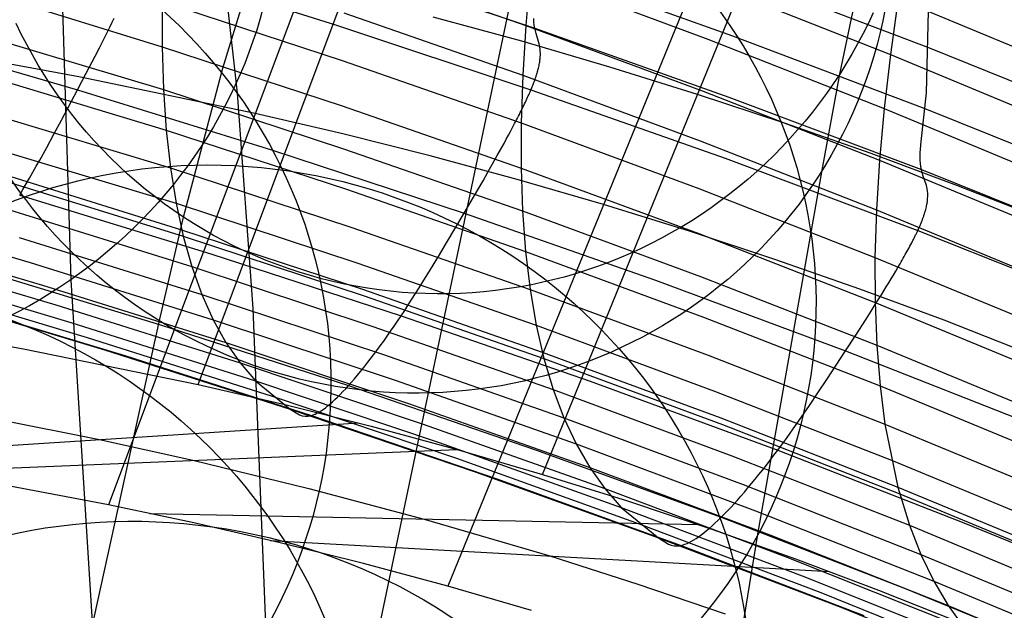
# Model space of a CAD drawing. Extents: x -3677 to -3089, y -67 to 482.
# Tile 97 of 110: x -3267 to -3241, y 407 to 422. Entities that reach past the tile are written whole.
import ezdxf

# ---------------------------------------------------------------- set-up
doc = ezdxf.new("R2010")
doc.units = 0
doc.layers.add('CURVA_ORIGIN', color=125, linetype='CONTINUOUS')
doc.layers.add('LIVELLO_02', color=3, linetype='CONTINUOUS')

msp = doc.modelspace()

# ---------------------------------------------------------------- linework, layer by layer
at = {"layer": 'CURVA_ORIGIN'}
for p, q in [((-3266.559, 458.354, 398.79), (-3265.213, 415.619, 266.034)), ((-3242.767, 420.521, 324.854), (-3242.104, 447.697, 406.852)), ((-3262.273, 433.227, 260.813), (-3260.856, 420.508, 214.494)), ((-3261.877, 412.872, 166.408), (-3254.913, 431.439, 163.396)), ((-3257.226, 428.387, 142.059), (-3264.23, 409.713, 145.112)), ((-3252.841, 410.513, 167.137), (-3245.465, 428.585, 164.315)), ((-3257.771, 403.423, -87.528), (-3252.883, 426.69, -191.474)), ((-3247.892, 425.779, 142.918), (-3255.325, 407.58, 145.781)), ((-3263.425, 423.918, 311.954), (-3258.269, 422.305, 312.478)), ((-3258.171, 423.926, 317.208), (-3253.045, 422.215, 317.764)), ((-3257.975, 423.928, 388.47), (-3253.281, 422.288, 389.003)), ((-3252.947, 423.83, 322.497), (-3247.857, 422.017, 323.086)), ((-3272.316, 423.464, 372.22), (-3262.786, 420.603, 373.149)), ((-3253.162, 423.658, 392.656), (-3253.281, 422.288, 389.003)), ((-3253.162, 423.658, 392.656), (-3248.5, 421.927, 393.218)), ((-3247.761, 423.624, 327.822), (-3242.711, 421.705, 328.445)), ((-3267.571, 423.197, 376.404), (-3262.82, 421.727, 376.881)), ((-3248.339, 423.349, 396.848), (-3243.71, 421.524, 397.441)), ((-3243.505, 422.994, 401.047), (-3243.71, 421.524, 397.441)), ((-3243.505, 422.994, 401.047), (-3238.912, 421.073, 401.671)), ((-3262.817, 422.915, 380.593), (-3262.82, 421.727, 376.881)), ((-3262.817, 422.915, 380.593), (-3258.094, 421.364, 381.097)), ((-3264.13, 422.371, 312.194), (-3264.076, 422.48, 312.145)), ((-3258.054, 422.615, 384.794), (-3253.361, 420.979, 385.326)), ((-3253.383, 421.87, 165.145), (-3255.708, 422.502, 164.943)), ((-3253.065, 422.377, 318.447), (-3253.07, 422.465, 318.773)), ((-3244.161, 422.62, -259.077), (-3244.291, 422.343, -259.077)), ((-3272.251, 422.407, 368.469), (-3262.714, 419.543, 369.4)), ((-3266.517, 422.056, -259.077), (-3266.651, 422.334, -259.077)), ((-3264.24, 422.15, 312.303), (-3264.185, 422.261, 312.247)), ((-3264.185, 422.261, 312.247), (-3264.13, 422.371, 312.194)), ((-3258.269, 422.305, 312.478), (-3253.144, 420.6, 313.032)), ((-3253.281, 422.288, 389.003), (-3253.361, 420.979, 385.326)), ((-3253.281, 422.288, 389.003), (-3248.621, 420.563, 389.563)), ((-3253.057, 422.293, 318.112), (-3253.065, 422.377, 318.447)), ((-3253.045, 422.215, 317.764), (-3253.057, 422.293, 318.112)), ((-3253.009, 422.072, 317.038), (-3253.045, 422.215, 317.764)), ((-3253.045, 422.215, 317.764), (-3247.954, 420.409, 318.351)), ((-3244.291, 422.343, -259.077), (-3244.428, 422.07, -259.077)), ((-3270.153, 422.087, 312.778), (-3265.04, 420.601, 313.261)), ((-3266.375, 421.782, -259.077), (-3266.517, 422.056, -259.077)), ((-3264.468, 421.702, 312.551), (-3264.353, 421.926, 312.422)), ((-3264.353, 421.926, 312.422), (-3264.24, 422.15, 312.303)), ((-3252.927, 421.8, 315.554), (-3253.009, 422.072, 317.038)), ((-3248.5, 421.927, 393.218), (-3243.874, 420.108, 393.809)), ((-3247.857, 422.017, 323.086), (-3242.805, 420.106, 323.708)), ((-3244.428, 422.07, -259.077), (-3244.572, 421.8, -259.077)), ((-3265.011, 420.942, 143.104), (-3269.668, 421.789, 142.805)), ((-3266.227, 421.511, -259.077), (-3266.375, 421.782, -259.077)), ((-3264.583, 421.477, 312.686), (-3264.468, 421.702, 312.551)), ((-3262.82, 421.727, 376.881), (-3262.786, 420.603, 373.149)), ((-3262.82, 421.727, 376.881), (-3258.096, 420.177, 377.385)), ((-3251.072, 421.195, 165.358), (-3253.383, 421.87, 165.145)), ((-3252.912, 421.726, 315.198), (-3252.927, 421.8, 315.554)), ((-3252.901, 421.645, 314.855), (-3252.912, 421.726, 315.198)), ((-3252.898, 421.603, 314.69), (-3252.901, 421.645, 314.855)), ((-3244.572, 421.8, -259.077), (-3244.722, 421.534, -259.077)), ((-3242.711, 421.705, 328.445), (-3237.703, 419.686, 329.102)), ((-3272.15, 421.418, 364.703), (-3262.603, 418.549, 365.635)), ((-3266.071, 421.244, -259.077), (-3266.227, 421.511, -259.077)), ((-3264.814, 421.032, 312.971), (-3264.583, 421.477, 312.686)), ((-3252.911, 421.353, 313.943), (-3252.907, 421.381, 314.011)), ((-3252.907, 421.381, 314.011), (-3252.904, 421.409, 314.08)), ((-3252.904, 421.409, 314.08), (-3252.899, 421.461, 314.224)), ((-3252.899, 421.461, 314.224), (-3252.897, 421.51, 314.374)), ((-3252.896, 421.558, 314.529), (-3252.898, 421.603, 314.69)), ((-3252.897, 421.51, 314.374), (-3252.896, 421.558, 314.529)), ((-3244.722, 421.534, -259.077), (-3244.879, 421.271, -259.077)), ((-3243.71, 421.524, 397.441), (-3243.874, 420.108, 393.809)), ((-3243.71, 421.524, 397.441), (-3239.12, 419.61, 398.063)), ((-3265.91, 420.98, -259.077), (-3266.071, 421.244, -259.077)), ((-3258.094, 421.364, 381.097), (-3253.402, 419.73, 381.628)), ((-3252.96, 421.118, 313.495), (-3252.956, 421.135, 313.521)), ((-3252.956, 421.135, 313.521), (-3252.947, 421.169, 313.575)), ((-3252.947, 421.169, 313.575), (-3252.939, 421.202, 313.632)), ((-3252.939, 421.202, 313.632), (-3252.932, 421.234, 313.69)), ((-3252.932, 421.234, 313.69), (-3252.926, 421.265, 313.75)), ((-3252.926, 421.265, 313.75), (-3252.92, 421.295, 313.813)), ((-3252.92, 421.295, 313.813), (-3252.915, 421.325, 313.877)), ((-3252.915, 421.325, 313.877), (-3252.911, 421.353, 313.943)), ((-3248.773, 420.479, 165.58), (-3251.072, 421.195, 165.358)), ((-3244.879, 421.271, -259.077), (-3245.042, 421.011, -259.077)), ((-3265.741, 420.72, -259.077), (-3265.91, 420.98, -259.077)), ((-3265.04, 420.601, 313.261), (-3264.814, 421.032, 312.971)), ((-3260.38, 419.978, 143.434), (-3265.011, 420.942, 143.104)), ((-3253.361, 420.979, 385.326), (-3253.402, 419.73, 381.628)), ((-3253.361, 420.979, 385.326), (-3248.702, 419.258, 385.886)), ((-3253.045, 420.849, 313.186), (-3253.038, 420.87, 313.204)), ((-3253.038, 420.87, 313.204), (-3253.031, 420.891, 313.223)), ((-3253.031, 420.891, 313.223), (-3253.024, 420.911, 313.242)), ((-3253.024, 420.911, 313.242), (-3253.017, 420.931, 313.262)), ((-3253.017, 420.931, 313.262), (-3253.01, 420.951, 313.283)), ((-3253.01, 420.951, 313.283), (-3253.004, 420.971, 313.304)), ((-3253.004, 420.971, 313.304), (-3252.998, 420.99, 313.326)), ((-3252.998, 420.99, 313.326), (-3252.992, 421.009, 313.348)), ((-3252.992, 421.009, 313.348), (-3252.986, 421.028, 313.371)), ((-3252.986, 421.028, 313.371), (-3252.98, 421.046, 313.395)), ((-3252.98, 421.046, 313.395), (-3252.975, 421.064, 313.419)), ((-3252.975, 421.064, 313.419), (-3252.97, 421.082, 313.444)), ((-3252.97, 421.082, 313.444), (-3252.965, 421.1, 313.469)), ((-3252.965, 421.1, 313.469), (-3252.96, 421.118, 313.495)), ((-3245.502, 418.492, -243.979), (-3245.042, 421.011, -259.077)), ((-3245.042, 421.011, -259.077), (-3245.212, 420.756, -259.077)), ((-3265.566, 420.465, -259.077), (-3265.741, 420.72, -259.077)), ((-3253.144, 420.6, 313.032), (-3253.134, 420.624, 313.042)), ((-3253.134, 420.624, 313.042), (-3253.124, 420.648, 313.054)), ((-3253.124, 420.648, 313.054), (-3253.114, 420.672, 313.066)), ((-3253.114, 420.672, 313.066), (-3253.105, 420.695, 313.078)), ((-3253.105, 420.695, 313.078), (-3253.095, 420.718, 313.092)), ((-3253.095, 420.718, 313.092), (-3253.086, 420.741, 313.106)), ((-3253.086, 420.741, 313.106), (-3253.078, 420.763, 313.121)), ((-3253.078, 420.763, 313.121), (-3253.069, 420.785, 313.136)), ((-3253.069, 420.785, 313.136), (-3253.061, 420.807, 313.152)), ((-3253.061, 420.807, 313.152), (-3253.053, 420.828, 313.169)), ((-3253.053, 420.828, 313.169), (-3253.045, 420.849, 313.186)), ((-3245.212, 420.756, -259.077), (-3245.387, 420.504, -259.077)), ((-3272.014, 420.496, 360.921), (-3262.455, 417.621, 361.855)), ((-3265.385, 420.214, -259.077), (-3265.566, 420.465, -259.077)), ((-3265.462, 419.804, 313.821), (-3265.04, 420.601, 313.261)), ((-3265.04, 420.601, 313.261), (-3259.955, 419.027, 313.772)), ((-3262.786, 420.603, 373.149), (-3262.714, 419.543, 369.4)), ((-3262.786, 420.603, 373.149), (-3258.06, 419.052, 373.653)), ((-3260.856, 420.508, 214.494), (-3260.443, 414.86, 191.617)), ((-3253.261, 420.338, 312.964), (-3253.251, 420.359, 312.967)), ((-3253.251, 420.359, 312.967), (-3253.241, 420.38, 312.97)), ((-3253.241, 420.38, 312.97), (-3253.232, 420.401, 312.974)), ((-3253.232, 420.401, 312.974), (-3253.222, 420.422, 312.978)), ((-3253.222, 420.422, 312.978), (-3253.213, 420.442, 312.982)), ((-3253.213, 420.442, 312.982), (-3253.204, 420.463, 312.987)), ((-3253.204, 420.463, 312.987), (-3253.195, 420.483, 312.992)), ((-3253.195, 420.483, 312.992), (-3253.186, 420.503, 312.998)), ((-3253.186, 420.503, 312.998), (-3253.177, 420.523, 313.004)), ((-3253.177, 420.523, 313.004), (-3253.168, 420.542, 313.01)), ((-3253.168, 420.542, 313.01), (-3253.16, 420.562, 313.017)), ((-3253.16, 420.562, 313.017), (-3253.152, 420.581, 313.024)), ((-3253.152, 420.581, 313.024), (-3253.144, 420.6, 313.032)), ((-3253.144, 420.6, 313.032), (-3248.051, 418.801, 313.617)), ((-3246.489, 419.722, 165.813), (-3248.773, 420.479, 165.58)), ((-3248.621, 420.563, 389.563), (-3243.997, 418.75, 390.152)), ((-3247.954, 420.409, 318.351), (-3242.9, 418.505, 318.97)), ((-3245.387, 420.504, -259.077), (-3245.569, 420.258, -259.077)), ((-3242.908, 419.244, 321.484), (-3242.767, 420.521, 324.854)), ((-3265.197, 419.968, -259.077), (-3265.385, 420.214, -259.077)), ((-3258.096, 420.177, 377.385), (-3253.402, 418.544, 377.916)), ((-3253.401, 420.048, 312.963), (-3253.378, 420.095, 312.959)), ((-3253.378, 420.095, 312.959), (-3253.355, 420.14, 312.957)), ((-3253.355, 420.14, 312.957), (-3253.334, 420.185, 312.956)), ((-3253.334, 420.185, 312.956), (-3253.312, 420.23, 312.957)), ((-3253.312, 420.23, 312.957), (-3253.291, 420.274, 312.959)), ((-3253.291, 420.274, 312.959), (-3253.271, 420.317, 312.962)), ((-3253.271, 420.317, 312.962), (-3253.261, 420.338, 312.964)), ((-3245.569, 420.258, -259.077), (-3245.756, 420.015, -259.077)), ((-3243.874, 420.108, 393.809), (-3243.997, 418.75, 390.152)), ((-3243.874, 420.108, 393.809), (-3239.287, 418.201, 394.429)), ((-3242.805, 420.106, 323.708), (-3237.793, 418.094, 324.361)), ((-3265.004, 419.727, -259.077), (-3265.197, 419.968, -259.077)), ((-3258.078, 419.441, 143.613), (-3260.38, 419.978, 143.434)), ((-3253.522, 419.81, 313.002), (-3253.497, 419.858, 312.992)), ((-3253.497, 419.858, 312.992), (-3253.472, 419.907, 312.983)), ((-3253.472, 419.907, 312.983), (-3253.448, 419.954, 312.975)), ((-3253.448, 419.954, 312.975), (-3253.424, 420.002, 312.968)), ((-3253.424, 420.002, 312.968), (-3253.401, 420.048, 312.963)), ((-3245.756, 420.015, -259.077), (-3245.948, 419.778, -259.077)), ((-3265.66, 419.436, 314.096), (-3265.462, 419.804, 313.821)), ((-3264.805, 419.49, -259.077), (-3265.004, 419.727, -259.077)), ((-3253.68, 419.508, 313.089), (-3253.626, 419.61, 313.055)), ((-3253.626, 419.61, 313.055), (-3253.573, 419.711, 313.026)), ((-3253.573, 419.711, 313.026), (-3253.547, 419.76, 313.013)), ((-3253.547, 419.76, 313.013), (-3253.522, 419.81, 313.002)), ((-3253.402, 419.73, 381.628), (-3253.402, 418.544, 377.916)), ((-3253.402, 419.73, 381.628), (-3248.742, 418.012, 382.187)), ((-3244.22, 418.925, 166.055), (-3246.489, 419.722, 165.813)), ((-3245.948, 419.778, -259.077), (-3246.146, 419.545, -259.077)), ((-3265.85, 419.086, 314.372), (-3265.66, 419.436, 314.096)), ((-3264.601, 419.26, -259.077), (-3264.805, 419.49, -259.077)), ((-3262.714, 419.543, 369.4), (-3262.603, 418.549, 365.635)), ((-3262.714, 419.543, 369.4), (-3257.984, 417.992, 369.904)), ((-3255.786, 418.864, 143.801), (-3258.078, 419.441, 143.613)), ((-3253.793, 419.3, 313.168), (-3253.736, 419.405, 313.126)), ((-3253.736, 419.405, 313.126), (-3253.68, 419.508, 313.089)), ((-3246.35, 419.318, -259.077), (-3246.559, 419.095, -259.077)), ((-3246.146, 419.545, -259.077), (-3246.35, 419.318, -259.077)), ((-3266.033, 418.753, 314.654), (-3265.85, 419.086, 314.372)), ((-3264.39, 419.034, -259.077), (-3264.601, 419.26, -259.077)), ((-3253.969, 418.98, 313.313), (-3253.909, 419.088, 313.261)), ((-3253.909, 419.088, 313.261), (-3253.85, 419.194, 313.213)), ((-3253.85, 419.194, 313.213), (-3253.793, 419.3, 313.168)), ((-3248.702, 419.258, 385.886), (-3244.078, 417.449, 386.473)), ((-3246.559, 419.095, -259.077), (-3246.774, 418.877, -259.077)), ((-3242.924, 419.04, 320.902), (-3242.908, 419.244, 321.484)), ((-3264.174, 418.814, -259.077), (-3264.39, 419.034, -259.077)), ((-3263.953, 418.599, -259.077), (-3264.174, 418.814, -259.077)), ((-3259.955, 419.027, 313.772), (-3254.899, 417.362, 314.313)), ((-3258.06, 419.052, 373.653), (-3253.363, 417.42, 374.183)), ((-3253.506, 418.246, 143.999), (-3255.786, 418.864, 143.801)), ((-3254.152, 418.654, 313.485), (-3254.029, 418.872, 313.368)), ((-3254.029, 418.872, 313.368), (-3253.969, 418.98, 313.313)), ((-3248.051, 418.801, 313.617), (-3242.995, 416.905, 314.233)), ((-3246.774, 418.877, -259.077), (-3246.993, 418.665, -259.077)), ((-3241.966, 418.088, 166.306), (-3244.22, 418.925, 166.055)), ((-3242.93, 418.846, 320.294), (-3242.929, 418.941, 320.602)), ((-3242.928, 418.755, 319.978), (-3242.93, 418.846, 320.294)), ((-3242.929, 418.941, 320.602), (-3242.924, 419.04, 320.902)), ((-3266.212, 418.435, 314.945), (-3266.123, 418.593, 314.798)), ((-3266.123, 418.593, 314.798), (-3266.033, 418.753, 314.654)), ((-3263.726, 418.39, -259.077), (-3263.953, 418.599, -259.077)), ((-3262.603, 418.549, 365.635), (-3262.455, 417.621, 361.855)), ((-3262.603, 418.549, 365.635), (-3257.869, 416.995, 366.14)), ((-3254.276, 418.434, 313.612), (-3254.152, 418.654, 313.485)), ((-3253.402, 418.544, 377.916), (-3253.363, 417.42, 374.183)), ((-3253.402, 418.544, 377.916), (-3248.741, 416.827, 378.474)), ((-3246.993, 418.665, -259.077), (-3247.218, 418.458, -259.077)), ((-3243.997, 418.75, 390.152), (-3244.078, 417.449, 386.473)), ((-3243.997, 418.75, 390.152), (-3239.411, 416.848, 390.771)), ((-3242.923, 418.667, 319.653), (-3242.928, 418.755, 319.978)), ((-3242.914, 418.584, 319.317), (-3242.923, 418.667, 319.653)), ((-3242.9, 418.505, 318.97), (-3242.914, 418.584, 319.317)), ((-3267.083, 418.409, 358.348), (-3262.31, 416.928, 358.829)), ((-3266.387, 418.131, 315.25), (-3266.3, 418.282, 315.095)), ((-3266.3, 418.282, 315.095), (-3266.212, 418.435, 314.945)), ((-3263.494, 418.186, -259.077), (-3263.726, 418.39, -259.077)), ((-3254.402, 418.215, 313.746), (-3254.276, 418.434, 313.612)), ((-3247.218, 418.458, -259.077), (-3247.448, 418.256, -259.077)), ((-3246.326, 413.844, -218.93), (-3245.502, 418.492, -243.979)), ((-3242.86, 418.362, 318.244), (-3242.9, 418.505, 318.97)), ((-3242.9, 418.505, 318.97), (-3237.886, 416.503, 319.621)), ((-3242.767, 418.089, 316.76), (-3242.86, 418.362, 318.244)), ((-3267.043, 418.24, 357.577), (-3262.269, 416.758, 358.058)), ((-3266.473, 417.983, 315.408), (-3266.387, 418.131, 315.25)), ((-3263.257, 417.988, -259.077), (-3263.494, 418.186, -259.077)), ((-3254.653, 417.782, 314.027), (-3254.402, 418.215, 313.746)), ((-3251.238, 417.588, 144.207), (-3253.506, 418.246, 143.999)), ((-3247.683, 418.06, -259.077), (-3247.922, 417.869, -259.077)), ((-3247.448, 418.256, -259.077), (-3247.683, 418.06, -259.077)), ((-3242.75, 418.014, 316.404), (-3242.767, 418.089, 316.76)), ((-3239.728, 417.213, 166.567), (-3241.966, 418.088, 166.306)), ((-3266.559, 417.838, 315.571), (-3266.473, 417.983, 315.408)), ((-3266.559, 417.838, 315.571), (-3261.54, 416.3, 316.071)), ((-3263.015, 417.796, -259.077), (-3263.257, 417.988, -259.077)), ((-3262.768, 417.611, -259.077), (-3263.015, 417.796, -259.077)), ((-3257.984, 417.992, 369.904), (-3253.284, 416.358, 370.435)), ((-3254.899, 417.362, 314.313), (-3254.653, 417.782, 314.027)), ((-3248.742, 418.012, 382.187), (-3244.117, 416.205, 382.774)), ((-3247.922, 417.869, -259.077), (-3248.167, 417.684, -259.077)), ((-3242.738, 417.934, 316.061), (-3242.75, 418.014, 316.404)), ((-3242.734, 417.892, 315.896), (-3242.738, 417.934, 316.061)), ((-3242.735, 417.751, 315.43), (-3242.732, 417.8, 315.58)), ((-3242.732, 417.847, 315.735), (-3242.734, 417.892, 315.896)), ((-3242.732, 417.8, 315.58), (-3242.732, 417.847, 315.735)), ((-3262.516, 417.431, -259.077), (-3262.768, 417.611, -259.077)), ((-3262.455, 417.621, 361.855), (-3262.269, 416.758, 358.058)), ((-3262.455, 417.621, 361.855), (-3257.715, 416.063, 362.361)), ((-3248.983, 416.888, 144.424), (-3251.238, 417.588, 144.207)), ((-3248.416, 417.505, -259.077), (-3248.669, 417.332, -259.077)), ((-3248.167, 417.684, -259.077), (-3248.416, 417.505, -259.077)), ((-3242.776, 417.495, 314.836), (-3242.769, 417.526, 314.895)), ((-3242.769, 417.526, 314.895), (-3242.762, 417.557, 314.956)), ((-3242.762, 417.557, 314.956), (-3242.756, 417.587, 315.018)), ((-3242.756, 417.587, 315.018), (-3242.751, 417.616, 315.082)), ((-3242.751, 417.616, 315.082), (-3242.746, 417.645, 315.148)), ((-3242.746, 417.645, 315.148), (-3242.742, 417.672, 315.216)), ((-3242.742, 417.672, 315.216), (-3242.739, 417.699, 315.286)), ((-3242.739, 417.699, 315.286), (-3242.735, 417.751, 315.43)), ((-3271.117, 417.49, 345.643), (-3266.287, 416.069, 346.105)), ((-3266.827, 417.449, 353.765), (-3262.044, 415.962, 354.248)), ((-3262.895, 414.547, -245.677), (-3262.259, 417.257, -259.077)), ((-3262.259, 417.257, -259.077), (-3262.516, 417.431, -259.077)), ((-3262, 417.092, -259.077), (-3262.259, 417.257, -259.077)), ((-3255.358, 416.585, 314.867), (-3254.899, 417.362, 314.313)), ((-3254.899, 417.362, 314.313), (-3249.875, 415.605, 314.884)), ((-3253.363, 417.42, 374.183), (-3253.284, 416.358, 370.435)), ((-3253.363, 417.42, 374.183), (-3248.699, 415.703, 374.741)), ((-3248.669, 417.332, -259.077), (-3248.926, 417.165, -259.077)), ((-3244.078, 417.449, 386.473), (-3244.117, 416.205, 382.774)), ((-3244.078, 417.449, 386.473), (-3239.492, 415.55, 387.09)), ((-3242.859, 417.229, 314.466), (-3242.852, 417.249, 314.486)), ((-3242.852, 417.249, 314.486), (-3242.845, 417.268, 314.508)), ((-3242.845, 417.268, 314.508), (-3242.838, 417.287, 314.53)), ((-3242.838, 417.287, 314.53), (-3242.832, 417.305, 314.552)), ((-3242.832, 417.305, 314.552), (-3242.826, 417.324, 314.575)), ((-3242.826, 417.324, 314.575), (-3242.82, 417.342, 314.599)), ((-3242.82, 417.342, 314.599), (-3242.814, 417.36, 314.623)), ((-3242.814, 417.36, 314.623), (-3242.809, 417.378, 314.648)), ((-3242.809, 417.378, 314.648), (-3242.803, 417.395, 314.673)), ((-3242.803, 417.395, 314.673), (-3242.798, 417.412, 314.699)), ((-3242.798, 417.412, 314.699), (-3242.794, 417.429, 314.725)), ((-3242.794, 417.429, 314.725), (-3242.784, 417.463, 314.78)), ((-3242.784, 417.463, 314.78), (-3242.776, 417.495, 314.836)), ((-3261.737, 416.933, -259.077), (-3262, 417.092, -259.077)), ((-3257.869, 416.995, 366.14), (-3253.164, 415.359, 366.671)), ((-3249.187, 417.005, -259.077), (-3249.452, 416.852, -259.077)), ((-3248.926, 417.165, -259.077), (-3249.187, 417.005, -259.077)), ((-3242.963, 416.975, 314.267), (-3242.953, 416.998, 314.28)), ((-3242.953, 416.998, 314.28), (-3242.943, 417.02, 314.294)), ((-3242.943, 417.02, 314.294), (-3242.934, 417.042, 314.308)), ((-3242.934, 417.042, 314.308), (-3242.924, 417.064, 314.323)), ((-3242.924, 417.064, 314.323), (-3242.915, 417.086, 314.338)), ((-3242.915, 417.086, 314.338), (-3242.906, 417.107, 314.355)), ((-3242.906, 417.107, 314.355), (-3242.898, 417.128, 314.372)), ((-3242.898, 417.128, 314.372), (-3242.89, 417.149, 314.389)), ((-3242.89, 417.149, 314.389), (-3242.881, 417.169, 314.407)), ((-3242.881, 417.169, 314.407), (-3242.874, 417.19, 314.426)), ((-3242.874, 417.19, 314.426), (-3242.866, 417.21, 314.446)), ((-3242.866, 417.21, 314.446), (-3242.859, 417.229, 314.466)), ((-3270.806, 416.908, 341.795), (-3265.964, 415.479, 342.259)), ((-3262.31, 416.928, 358.829), (-3257.564, 415.367, 359.337)), ((-3262.269, 416.758, 358.058), (-3262.044, 415.962, 354.248)), ((-3262.269, 416.758, 358.058), (-3257.521, 415.196, 358.566)), ((-3261.471, 416.781, -259.077), (-3261.737, 416.933, -259.077)), ((-3261.201, 416.635, -259.077), (-3261.471, 416.781, -259.077)), ((-3249.452, 416.852, -259.077), (-3249.72, 416.705, -259.077)), ((-3246.741, 416.15, 144.652), (-3248.983, 416.888, 144.424)), ((-3248.741, 416.827, 378.474), (-3244.115, 415.022, 379.06)), ((-3243.09, 416.711, 314.173), (-3243.079, 416.731, 314.177)), ((-3243.079, 416.731, 314.177), (-3243.069, 416.751, 314.182)), ((-3243.069, 416.751, 314.182), (-3243.06, 416.771, 314.187)), ((-3243.06, 416.771, 314.187), (-3243.05, 416.791, 314.192)), ((-3243.05, 416.791, 314.192), (-3243.04, 416.81, 314.198)), ((-3243.04, 416.81, 314.198), (-3243.031, 416.829, 314.204)), ((-3243.031, 416.829, 314.204), (-3243.022, 416.849, 314.211)), ((-3243.022, 416.849, 314.211), (-3243.013, 416.868, 314.218)), ((-3243.013, 416.868, 314.218), (-3243.004, 416.886, 314.225)), ((-3243.004, 416.886, 314.225), (-3242.995, 416.905, 314.233)), ((-3242.995, 416.905, 314.233), (-3242.984, 416.929, 314.244)), ((-3242.995, 416.905, 314.233), (-3237.978, 414.911, 314.881)), ((-3242.984, 416.929, 314.244), (-3242.973, 416.952, 314.255)), ((-3242.973, 416.952, 314.255), (-3242.963, 416.975, 314.267)), ((-3266.575, 416.726, 349.94), (-3261.782, 415.231, 350.426)), ((-3260.928, 416.497, -259.077), (-3261.201, 416.635, -259.077)), ((-3260.651, 416.366, -259.077), (-3260.928, 416.497, -259.077)), ((-3255.572, 416.227, 315.138), (-3255.358, 416.585, 314.867)), ((-3249.992, 416.564, -259.077), (-3250.267, 416.431, -259.077)), ((-3249.72, 416.705, -259.077), (-3249.992, 416.564, -259.077)), ((-3243.223, 416.456, 314.154), (-3243.199, 416.5, 314.154)), ((-3243.199, 416.5, 314.154), (-3243.176, 416.543, 314.155)), ((-3243.176, 416.543, 314.155), (-3243.154, 416.586, 314.157)), ((-3243.154, 416.586, 314.157), (-3243.132, 416.628, 314.161)), ((-3243.132, 416.628, 314.161), (-3243.121, 416.649, 314.163)), ((-3243.121, 416.649, 314.163), (-3243.11, 416.67, 314.166)), ((-3243.11, 416.67, 314.166), (-3243.1, 416.69, 314.17)), ((-3243.1, 416.69, 314.17), (-3243.09, 416.711, 314.173)), ((-3270.463, 416.394, 337.939), (-3265.607, 414.956, 338.406)), ((-3261.54, 416.3, 316.071), (-3256.549, 414.673, 316.599)), ((-3260.372, 416.241, -259.077), (-3260.651, 416.366, -259.077)), ((-3260.089, 416.124, -259.077), (-3260.372, 416.241, -259.077)), ((-3255.779, 415.886, 315.411), (-3255.572, 416.227, 315.138)), ((-3253.284, 416.358, 370.435), (-3253.164, 415.359, 366.671)), ((-3253.284, 416.358, 370.435), (-3248.616, 414.64, 370.993)), ((-3250.545, 416.304, -259.077), (-3250.826, 416.184, -259.077)), ((-3250.267, 416.431, -259.077), (-3250.545, 416.304, -259.077)), ((-3243.375, 416.181, 314.187), (-3243.349, 416.228, 314.178)), ((-3243.349, 416.228, 314.178), (-3243.323, 416.275, 314.171)), ((-3243.323, 416.275, 314.171), (-3243.297, 416.321, 314.164)), ((-3243.297, 416.321, 314.164), (-3243.272, 416.366, 314.16)), ((-3243.272, 416.366, 314.16), (-3243.247, 416.411, 314.156)), ((-3243.247, 416.411, 314.156), (-3243.223, 416.456, 314.154)), ((-3266.287, 416.069, 346.105), (-3261.483, 414.567, 346.593)), ((-3262.044, 415.962, 354.248), (-3261.782, 415.231, 350.426)), ((-3262.044, 415.962, 354.248), (-3257.289, 414.393, 354.757)), ((-3259.804, 416.014, -259.077), (-3260.089, 416.124, -259.077)), ((-3259.516, 415.911, -259.077), (-3259.804, 416.014, -259.077)), ((-3257.715, 416.063, 362.361), (-3253.004, 414.423, 362.894)), ((-3251.396, 415.965, -259.077), (-3251.686, 415.865, -259.077)), ((-3251.11, 416.071, -259.077), (-3251.396, 415.965, -259.077)), ((-3250.826, 416.184, -259.077), (-3251.11, 416.071, -259.077)), ((-3244.513, 415.372, 144.888), (-3246.741, 416.15, 144.652)), ((-3244.117, 416.205, 382.774), (-3244.115, 415.022, 379.06)), ((-3244.117, 416.205, 382.774), (-3239.531, 414.31, 383.39)), ((-3243.515, 415.94, 314.248), (-3243.458, 416.037, 314.22)), ((-3243.458, 416.037, 314.22), (-3243.43, 416.086, 314.208)), ((-3243.43, 416.086, 314.208), (-3243.402, 416.134, 314.197)), ((-3243.402, 416.134, 314.197), (-3243.375, 416.181, 314.187)), ((-3270.087, 415.948, 334.074), (-3265.216, 414.499, 334.545)), ((-3267.831, 415.945, 318.746), (-3262.866, 414.437, 319.236)), ((-3259.225, 415.815, -259.077), (-3259.516, 415.911, -259.077)), ((-3258.932, 415.726, -259.077), (-3259.225, 415.815, -259.077)), ((-3258.636, 415.645, -259.077), (-3258.932, 415.726, -259.077)), ((-3255.978, 415.562, 315.69), (-3255.779, 415.886, 315.411)), ((-3251.977, 415.774, -259.077), (-3252.272, 415.689, -259.077)), ((-3251.686, 415.865, -259.077), (-3251.977, 415.774, -259.077)), ((-3248.699, 415.703, 374.741), (-3244.07, 413.898, 375.328)), ((-3243.694, 415.638, 314.358), (-3243.633, 415.74, 314.317)), ((-3243.633, 415.74, 314.317), (-3243.573, 415.84, 314.281)), ((-3243.573, 415.84, 314.281), (-3243.515, 415.94, 314.248)), ((-3269.679, 415.567, 330.198), (-3264.791, 414.107, 330.672)), ((-3265.964, 415.479, 342.259), (-3261.148, 413.968, 342.75)), ((-3265.213, 415.619, 266.034), (-3264.368, 401.896, 219.572)), ((-3258.339, 415.571, -259.077), (-3258.636, 415.645, -259.077)), ((-3258.039, 415.505, -259.077), (-3258.339, 415.571, -259.077)), ((-3257.737, 415.446, -259.077), (-3258.039, 415.505, -259.077)), ((-3257.434, 415.394, -259.077), (-3257.737, 415.446, -259.077)), ((-3256.076, 415.406, 315.833), (-3255.978, 415.562, 315.69)), ((-3253.168, 415.478, -259.077), (-3253.47, 415.422, -259.077)), ((-3252.867, 415.541, -259.077), (-3253.168, 415.478, -259.077)), ((-3252.568, 415.611, -259.077), (-3252.867, 415.541, -259.077)), ((-3252.272, 415.689, -259.077), (-3252.568, 415.611, -259.077)), ((-3249.875, 415.605, 314.884), (-3244.888, 413.754, 315.485)), ((-3243.82, 415.431, 314.45), (-3243.756, 415.535, 314.402)), ((-3243.756, 415.535, 314.402), (-3243.694, 415.638, 314.358)), ((-3269.241, 415.254, 326.325), (-3264.335, 413.782, 326.803)), ((-3261.782, 415.231, 350.426), (-3261.483, 414.567, 346.593)), ((-3261.782, 415.231, 350.426), (-3257.017, 413.655, 350.937)), ((-3257.564, 415.367, 359.337), (-3252.848, 413.722, 359.871)), ((-3257.521, 415.196, 358.566), (-3252.804, 413.55, 359.1)), ((-3257.13, 415.351, -259.077), (-3257.434, 415.394, -259.077)), ((-3256.826, 415.315, -259.077), (-3257.13, 415.351, -259.077)), ((-3256.52, 415.286, -259.077), (-3256.826, 415.315, -259.077)), ((-3256.215, 415.266, -259.077), (-3256.52, 415.286, -259.077)), ((-3256.268, 415.104, 316.127), (-3256.172, 415.253, 315.979)), ((-3255.909, 415.253, -259.077), (-3256.215, 415.266, -259.077)), ((-3256.172, 415.253, 315.979), (-3256.076, 415.406, 315.833)), ((-3255.603, 415.247, -259.077), (-3255.909, 415.253, -259.077)), ((-3255.297, 415.249, -259.077), (-3255.603, 415.247, -259.077)), ((-3254.992, 415.259, -259.077), (-3255.297, 415.249, -259.077)), ((-3254.686, 415.277, -259.077), (-3254.992, 415.259, -259.077)), ((-3254.381, 415.302, -259.077), (-3254.686, 415.277, -259.077)), ((-3254.077, 415.334, -259.077), (-3254.381, 415.302, -259.077)), ((-3253.773, 415.375, -259.077), (-3254.077, 415.334, -259.077)), ((-3253.47, 415.422, -259.077), (-3253.773, 415.375, -259.077)), ((-3253.164, 415.359, 366.671), (-3253.004, 414.423, 362.894)), ((-3253.164, 415.359, 366.671), (-3248.492, 413.638, 367.231)), ((-3242.3, 414.557, 145.133), (-3244.513, 415.372, 144.888)), ((-3244.082, 415.009, 314.67), (-3243.949, 415.221, 314.554)), ((-3243.949, 415.221, 314.554), (-3243.884, 415.326, 314.5)), ((-3243.884, 415.326, 314.5), (-3243.82, 415.431, 314.45)), ((-3268.729, 415.113, 322.456), (-3263.803, 413.628, 322.939)), ((-3265.607, 414.956, 338.406), (-3260.777, 413.435, 338.899)), ((-3256.456, 414.814, 316.437), (-3256.362, 414.957, 316.28)), ((-3256.362, 414.957, 316.28), (-3256.268, 415.104, 316.127)), ((-3244.216, 414.796, 314.794), (-3244.082, 415.009, 314.67)), ((-3244.115, 415.022, 379.06), (-3244.07, 413.898, 375.328)), ((-3244.115, 415.022, 379.06), (-3239.527, 413.128, 379.676)), ((-3260.443, 414.86, 191.617), (-3260.047, 404.992, 146.657)), ((-3256.642, 414.535, 316.766), (-3256.549, 414.673, 316.599)), ((-3256.549, 414.673, 316.599), (-3256.456, 414.814, 316.437)), ((-3256.549, 414.673, 316.599), (-3251.591, 412.957, 317.157)), ((-3244.352, 414.583, 314.926), (-3244.216, 414.796, 314.794)), ((-3271.064, 414.612, 165.84), (-3266.457, 413.804, 166.107)), ((-3265.3, 403.587, -197.377), (-3262.895, 414.547, -245.677)), ((-3265.216, 414.499, 334.545), (-3260.372, 412.967, 335.042)), ((-3262.866, 414.437, 319.236), (-3257.93, 412.843, 319.753)), ((-3261.483, 414.567, 346.593), (-3261.148, 413.968, 342.75)), ((-3261.483, 414.567, 346.593), (-3256.707, 412.982, 347.107)), ((-3256.735, 414.399, 316.938), (-3256.642, 414.535, 316.766)), ((-3253.004, 414.423, 362.894), (-3252.804, 413.55, 359.1)), ((-3253.004, 414.423, 362.894), (-3248.326, 412.698, 363.454)), ((-3248.616, 414.64, 370.993), (-3243.984, 412.833, 371.58)), ((-3244.623, 414.162, 315.203), (-3244.352, 414.583, 314.926)), ((-3237.919, 412.816, 145.65), (-3242.3, 414.557, 145.133)), ((-3257.289, 414.393, 354.757), (-3252.563, 412.741, 355.294)), ((-3256.918, 414.137, 317.297), (-3256.826, 414.267, 317.115)), ((-3256.826, 414.267, 317.115), (-3256.735, 414.399, 316.938)), ((-3244.888, 413.754, 315.485), (-3244.623, 414.162, 315.203)), ((-3264.791, 414.107, 330.672), (-3259.931, 412.564, 331.173)), ((-3261.148, 413.968, 342.75), (-3260.777, 413.435, 338.899)), ((-3261.148, 413.968, 342.75), (-3256.36, 412.374, 343.268)), ((-3257.187, 413.766, 317.867), (-3257.098, 413.886, 317.673)), ((-3257.098, 413.886, 317.673), (-3257.008, 414.01, 317.483)), ((-3257.008, 414.01, 317.483), (-3256.918, 414.137, 317.297)), ((-3244.07, 413.898, 375.328), (-3243.984, 412.833, 371.58)), ((-3244.07, 413.898, 375.328), (-3239.48, 412.003, 375.943)), ((-3266.457, 413.804, 166.107), (-3261.877, 412.872, 166.408)), ((-3264.335, 413.782, 326.803), (-3259.458, 412.226, 327.308)), ((-3263.803, 413.628, 322.939), (-3258.905, 412.057, 323.449)), ((-3257.361, 413.534, 318.266), (-3257.274, 413.648, 318.065)), ((-3257.274, 413.648, 318.065), (-3257.187, 413.766, 317.867)), ((-3257.017, 413.655, 350.937), (-3252.282, 411.996, 351.477)), ((-3252.848, 413.722, 359.871), (-3248.164, 411.993, 360.433)), ((-3248.492, 413.638, 367.231), (-3243.855, 411.829, 367.818)), ((-3247.187, 408.943, -195.209), (-3246.326, 413.844, -218.93)), ((-3245.383, 413, 316.031), (-3244.888, 413.754, 315.485)), ((-3244.888, 413.754, 315.485), (-3239.938, 411.806, 316.118)), ((-3260.777, 413.435, 338.899), (-3260.372, 412.967, 335.042)), ((-3260.777, 413.435, 338.899), (-3255.976, 411.83, 339.421)), ((-3257.531, 413.317, 318.678), (-3257.447, 413.424, 318.47)), ((-3257.447, 413.424, 318.47), (-3257.361, 413.534, 318.266)), ((-3252.804, 413.55, 359.1), (-3252.563, 412.741, 355.294)), ((-3252.804, 413.55, 359.1), (-3248.119, 411.82, 359.662)), ((-3257.775, 413.021, 319.316), (-3257.695, 413.116, 319.101)), ((-3257.695, 413.116, 319.101), (-3257.614, 413.215, 318.888)), ((-3257.614, 413.215, 318.888), (-3257.531, 413.317, 318.678)), ((-3261.877, 412.872, 166.408), (-3259.6, 412.346, 166.574)), ((-3260.372, 412.967, 335.042), (-3259.458, 412.226, 327.308)), ((-3260.372, 412.967, 335.042), (-3255.556, 411.351, 335.567)), ((-3257.93, 412.843, 319.753), (-3257.854, 412.93, 319.534)), ((-3257.854, 412.93, 319.534), (-3257.775, 413.021, 319.316)), ((-3256.707, 412.982, 347.107), (-3251.962, 411.314, 347.649)), ((-3251.591, 412.957, 317.157), (-3246.667, 411.148, 317.744)), ((-3245.614, 412.652, 316.299), (-3245.383, 413, 316.031)), ((-3258.219, 412.54, 320.648), (-3258.15, 412.609, 320.422)), ((-3258.15, 412.609, 320.422), (-3258.078, 412.683, 320.197)), ((-3258.078, 412.683, 320.197), (-3258.005, 412.761, 319.975)), ((-3258.005, 412.761, 319.975), (-3257.93, 412.843, 319.753)), ((-3257.93, 412.843, 319.753), (-3253.026, 411.161, 320.3)), ((-3252.563, 412.741, 355.294), (-3252.282, 411.996, 351.477)), ((-3252.563, 412.741, 355.294), (-3247.87, 411.004, 355.858)), ((-3248.326, 412.698, 363.454), (-3243.683, 410.885, 364.043)), ((-3245.837, 412.322, 316.569), (-3245.614, 412.652, 316.299)), ((-3243.984, 412.833, 371.58), (-3243.855, 411.829, 367.818)), ((-3243.984, 412.833, 371.58), (-3239.389, 410.937, 372.196)), ((-3259.931, 412.564, 331.173), (-3255.1, 410.935, 331.702)), ((-3259.6, 412.346, 166.574), (-3257.334, 411.778, 166.751)), ((-3258.479, 412.307, 321.565), (-3258.417, 412.359, 321.333)), ((-3258.417, 412.359, 321.333), (-3258.353, 412.415, 321.103)), ((-3258.353, 412.415, 321.103), (-3258.287, 412.475, 320.875)), ((-3258.287, 412.475, 320.875), (-3258.219, 412.54, 320.648)), ((-3256.36, 412.374, 343.268), (-3251.603, 410.695, 343.813)), ((-3268.768, 412.283, 155.433), (-3264.462, 411.426, 155.709)), ((-3259.458, 412.226, 327.308), (-3259.213, 412.073, 325.371)), ((-3259.458, 412.226, 327.308), (-3254.61, 410.584, 327.842)), ((-3258.859, 412.072, 323.21), (-3258.81, 412.092, 322.973)), ((-3258.81, 412.092, 322.973), (-3258.76, 412.117, 322.736)), ((-3258.76, 412.117, 322.736), (-3258.708, 412.146, 322.5)), ((-3258.708, 412.146, 322.5), (-3258.653, 412.18, 322.264)), ((-3258.653, 412.18, 322.264), (-3258.597, 412.218, 322.03)), ((-3258.597, 412.218, 322.03), (-3258.539, 412.26, 321.797)), ((-3258.539, 412.26, 321.797), (-3258.479, 412.307, 321.565)), ((-3246.052, 412.008, 316.845), (-3245.837, 412.322, 316.569)), ((-3271.264, 410.989, 144.693), (-3257.661, 411.863, 166.725)), ((-3259.213, 412.073, 325.371), (-3259.144, 412.05, 324.889)), ((-3259.144, 412.05, 324.889), (-3259.071, 412.038, 324.407)), ((-3259.071, 412.038, 324.407), (-3258.992, 412.039, 323.927)), ((-3258.992, 412.039, 323.927), (-3258.949, 412.046, 323.687)), ((-3258.949, 412.046, 323.687), (-3258.905, 412.057, 323.449)), ((-3258.905, 412.057, 323.449), (-3258.859, 412.072, 323.21)), ((-3258.905, 412.057, 323.449), (-3254.038, 410.4, 323.987)), ((-3255.976, 411.83, 339.421), (-3251.207, 410.14, 339.969)), ((-3252.282, 411.996, 351.477), (-3251.962, 411.314, 347.649)), ((-3252.282, 411.996, 351.477), (-3247.58, 410.25, 352.044)), ((-3248.164, 411.993, 360.433), (-3243.516, 410.175, 361.023)), ((-3248.119, 411.82, 359.662), (-3243.469, 410.001, 360.253)), ((-3246.261, 411.709, 317.13), (-3246.157, 411.857, 316.986)), ((-3246.157, 411.857, 316.986), (-3246.052, 412.008, 316.845)), ((-3243.855, 411.829, 367.818), (-3243.516, 410.175, 361.023)), ((-3243.855, 411.829, 367.818), (-3239.255, 409.93, 368.435)), ((-3257.334, 411.778, 166.751), (-3255.081, 411.167, 166.939)), ((-3246.466, 411.422, 317.428), (-3246.364, 411.564, 317.277)), ((-3246.364, 411.564, 317.277), (-3246.261, 411.709, 317.13)), ((-3264.462, 411.426, 155.709), (-3262.015, 410.883, 155.881)), ((-3255.556, 411.351, 335.567), (-3250.773, 409.649, 336.12)), ((-3251.962, 411.314, 347.649), (-3251.603, 410.695, 343.813)), ((-3251.962, 411.314, 347.649), (-3247.25, 409.558, 348.219)), ((-3246.567, 411.284, 317.584), (-3246.466, 411.422, 317.428)), ((-3268.937, 410.596, 144.823), (-3255.093, 411.17, 166.938)), ((-3255.081, 411.167, 166.939), (-3252.841, 410.513, 167.137)), ((-3253.026, 411.161, 320.3), (-3248.156, 409.388, 320.876)), ((-3246.768, 411.014, 317.91), (-3246.667, 411.148, 317.744)), ((-3246.667, 411.148, 317.744), (-3246.567, 411.284, 317.584)), ((-3246.667, 411.148, 317.744), (-3241.782, 409.244, 318.363)), ((-3262.015, 410.883, 155.881), (-3258.972, 410.147, 156.11)), ((-3255.1, 410.935, 331.702), (-3250.302, 409.219, 332.259)), ((-3247.87, 411.004, 355.858), (-3243.213, 409.178, 356.452)), ((-3246.966, 410.755, 318.256), (-3246.867, 410.883, 318.08)), ((-3246.867, 410.883, 318.08), (-3246.768, 411.014, 317.91)), ((-3243.683, 410.885, 364.043), (-3239.078, 408.981, 364.661)), ((-3264.231, 409.713, 145.11), (-3268.736, 410.561, 144.833)), ((-3254.61, 410.584, 327.842), (-3249.796, 408.854, 328.404)), ((-3251.603, 410.695, 343.813), (-3251.207, 410.14, 339.969)), ((-3251.603, 410.695, 343.813), (-3246.88, 408.929, 344.386)), ((-3247.162, 410.508, 318.62), (-3247.064, 410.63, 318.436)), ((-3247.064, 410.63, 318.436), (-3246.966, 410.755, 318.256)), ((-3254.038, 410.4, 323.987), (-3249.204, 408.653, 324.554)), ((-3252.841, 410.513, 167.137), (-3250.614, 409.816, 167.346)), ((-3247.449, 410.159, 319.198), (-3247.354, 410.272, 319.001)), ((-3247.354, 410.272, 319.001), (-3247.259, 410.388, 318.809)), ((-3247.259, 410.388, 318.809), (-3247.162, 410.508, 318.62)), ((-3258.972, 410.147, 156.11), (-3255.948, 409.342, 156.358)), ((-3251.207, 410.14, 339.969), (-3250.773, 409.649, 336.12)), ((-3251.207, 410.14, 339.969), (-3246.472, 408.362, 340.547)), ((-3247.634, 409.944, 319.601), (-3247.542, 410.05, 319.398)), ((-3247.58, 410.25, 352.044), (-3242.914, 408.415, 352.64)), ((-3247.542, 410.05, 319.398), (-3247.449, 410.159, 319.198)), ((-3243.516, 410.175, 361.023), (-3243.213, 409.178, 356.452)), ((-3243.516, 410.175, 361.023), (-3238.906, 408.267, 361.643)), ((-3250.614, 409.816, 167.346), (-3248.402, 409.077, 167.565)), ((-3247.815, 409.743, 320.016), (-3247.725, 409.842, 319.807)), ((-3247.725, 409.842, 319.807), (-3247.634, 409.944, 319.601)), ((-3243.469, 410.001, 360.253), (-3238.858, 408.092, 360.873)), ((-3261.99, 409.239, 145.262), (-3264.231, 409.713, 145.11)), ((-3250.773, 409.649, 336.12), (-3249.796, 408.854, 328.404)), ((-3250.773, 409.649, 336.12), (-3246.024, 407.857, 336.702)), ((-3248.073, 409.47, 320.658), (-3247.989, 409.557, 320.441)), ((-3247.989, 409.557, 320.441), (-3247.902, 409.648, 320.227)), ((-3247.902, 409.648, 320.227), (-3247.815, 409.743, 320.016)), ((-3247.25, 409.558, 348.219), (-3242.574, 407.714, 348.818)), ((-3263.147, 409.488, 145.185), (-3248.749, 409.196, 167.53)), ((-3259.758, 408.726, 145.424), (-3261.99, 409.239, 145.262)), ((-3255.948, 409.342, 156.358), (-3252.647, 408.374, 156.65)), ((-3248.315, 409.235, 321.317), (-3248.236, 409.309, 321.096)), ((-3248.236, 409.309, 321.096), (-3248.156, 409.388, 320.876)), ((-3248.156, 409.388, 320.876), (-3248.073, 409.47, 320.658)), ((-3248.156, 409.388, 320.876), (-3243.323, 407.522, 321.482)), ((-3241.782, 409.244, 318.363), (-3236.936, 407.247, 319.011)), ((-3250.302, 409.219, 332.259), (-3245.539, 407.414, 332.846)), ((-3248.679, 408.929, 322.447), (-3248.61, 408.981, 322.219)), ((-3248.61, 408.981, 322.219), (-3248.54, 409.038, 321.991)), ((-3248.54, 409.038, 321.991), (-3248.467, 409.099, 321.765)), ((-3248.467, 409.099, 321.765), (-3248.392, 409.165, 321.54)), ((-3248.402, 409.077, 167.565), (-3246.206, 408.297, 167.794)), ((-3248.392, 409.165, 321.54), (-3248.315, 409.235, 321.317)), ((-3243.213, 409.178, 356.452), (-3242.914, 408.415, 352.64)), ((-3243.213, 409.178, 356.452), (-3238.594, 407.261, 357.074)), ((-3259.984, 408.781, 145.41), (-3245.31, 407.966, 167.891)), ((-3257.536, 408.174, 145.597), (-3259.758, 408.726, 145.424)), ((-3249.796, 408.854, 328.404), (-3249.534, 408.686, 326.471)), ((-3249.796, 408.854, 328.404), (-3245.017, 407.033, 328.995)), ((-3249.048, 408.705, 323.844), (-3248.992, 408.731, 323.609)), ((-3248.992, 408.731, 323.609), (-3248.934, 408.762, 323.374)), ((-3248.934, 408.762, 323.374), (-3248.873, 408.797, 323.141)), ((-3248.877, 398.682, -151.204), (-3247.187, 408.943, -195.209)), ((-3248.873, 408.797, 323.141), (-3248.811, 408.836, 322.909)), ((-3248.811, 408.836, 322.909), (-3248.746, 408.88, 322.677)), ((-3248.746, 408.88, 322.677), (-3248.679, 408.929, 322.447)), ((-3246.88, 408.929, 344.386), (-3242.194, 407.074, 344.989)), ((-3249.534, 408.686, 326.471), (-3249.461, 408.659, 325.99)), ((-3249.461, 408.659, 325.99), (-3249.382, 408.643, 325.509)), ((-3249.382, 408.643, 325.509), (-3249.297, 408.64, 325.031)), ((-3249.297, 408.64, 325.031), (-3249.251, 408.644, 324.792)), ((-3249.251, 408.644, 324.792), (-3249.204, 408.653, 324.554)), ((-3249.204, 408.653, 324.554), (-3249.154, 408.666, 324.317)), ((-3249.204, 408.653, 324.554), (-3244.407, 406.815, 325.151)), ((-3249.154, 408.666, 324.317), (-3249.102, 408.683, 324.08)), ((-3249.102, 408.683, 324.08), (-3249.048, 408.705, 323.844)), ((-3252.647, 408.374, 156.65), (-3250.34, 407.637, 156.869)), ((-3246.472, 408.362, 340.547), (-3241.773, 406.494, 341.153)), ((-3246.206, 408.297, 167.794), (-3244.025, 407.477, 168.033)), ((-3242.914, 408.415, 352.64), (-3242.574, 407.714, 348.818)), ((-3242.914, 408.415, 352.64), (-3238.286, 406.491, 353.265)), ((-3255.326, 407.58, 145.779), (-3257.536, 408.174, 145.597)), ((-3246.024, 407.857, 336.702), (-3241.313, 405.976, 337.313)), ((-3242.574, 407.714, 348.818), (-3242.194, 407.074, 344.989)), ((-3242.574, 407.714, 348.818), (-3237.937, 405.78, 349.447)), ((-3253.129, 406.943, 145.972), (-3255.326, 407.58, 145.779)), ((-3250.34, 407.637, 156.869), (-3248.048, 406.856, 157.099)), ((-3244.025, 407.477, 168.033), (-3241.86, 406.617, 168.28)), ((-3243.323, 407.522, 321.482), (-3238.528, 405.564, 322.118)), ((-3245.539, 407.414, 332.846), (-3240.813, 405.518, 333.461)), ((-3245.017, 407.033, 328.995), (-3240.277, 405.122, 329.616)), ((-3242.194, 407.074, 344.989), (-3241.773, 406.494, 341.153)), ((-3242.194, 407.074, 344.989), (-3237.546, 405.128, 345.621))]:
    msp.add_line(p, q, dxfattribs=at)
at = {"layer": 'CURVA_ORIGIN', "extrusion": (-0.054419, -0.182465, 0.981705)}
msp.add_circle((-3241.96, -560.051, -139.259), 12.667, dxfattribs=at)
at = {"layer": 'CURVA_ORIGIN', "extrusion": (-0.001925, 0.284609, 0.958642)}
msp.add_circle((3269.971, -354.579, 379.606), 13.152, dxfattribs=at)
at = {"layer": 'CURVA_ORIGIN', "extrusion": (-0.051081, -0.221375, 0.97385)}
msp.add_circle((-3268.986, -363.84, -114.765), 13.443, dxfattribs=at)
at = {"layer": 'CURVA_ORIGIN', "extrusion": (-0.004123, 0.263937, 0.964531)}
msp.add_circle((3265.411, -390.335, 331.319), 13.867, dxfattribs=at)
at = {"layer": 'CURVA_ORIGIN', "extrusion": (-0.04765, -0.240751, 0.969417)}
msp.add_circle((-3277.998, -265.628, -87.755), 14.072, dxfattribs=at)
at = {"layer": 'CURVA_ORIGIN', "extrusion": (-0.007818, 0.234214, 0.972154)}
msp.add_circle((3256.771, -456.064, 285.726), 14.498, dxfattribs=at)
at = {"layer": 'CURVA_ORIGIN', "extrusion": (-0.04435, -0.233519, 0.97134)}
msp.add_circle((-3279.814, -240.638, -54.221), 14.699, dxfattribs=at)
at = {"layer": 'LIVELLO_02'}
for p, q in [((-3261.233, 421.167, -280.225), (-3259.965, 425.251, -304.944)), ((-3245.042, 421.011, -259.077), (-3244.409, 424.047, -279.733)), ((-3244.161, 422.62, -259.077), (-3244.291, 422.343, -259.077)), ((-3266.517, 422.056, -259.077), (-3266.651, 422.334, -259.077)), ((-3244.291, 422.343, -259.077), (-3244.428, 422.07, -259.077)), ((-3266.375, 421.782, -259.077), (-3266.517, 422.056, -259.077)), ((-3244.428, 422.07, -259.077), (-3244.572, 421.8, -259.077)), ((-3266.227, 421.511, -259.077), (-3266.375, 421.782, -259.077)), ((-3244.572, 421.8, -259.077), (-3244.722, 421.534, -259.077)), ((-3266.071, 421.244, -259.077), (-3266.227, 421.511, -259.077)), ((-3244.722, 421.534, -259.077), (-3244.879, 421.271, -259.077)), ((-3265.91, 420.98, -259.077), (-3266.071, 421.244, -259.077)), ((-3262.259, 417.257, -259.077), (-3261.233, 421.167, -280.225)), ((-3244.879, 421.271, -259.077), (-3245.042, 421.011, -259.077)), ((-3265.741, 420.72, -259.077), (-3265.91, 420.98, -259.077)), ((-3245.042, 421.011, -259.077), (-3245.212, 420.756, -259.077)), ((-3265.566, 420.465, -259.077), (-3265.741, 420.72, -259.077)), ((-3245.212, 420.756, -259.077), (-3245.387, 420.504, -259.077)), ((-3265.385, 420.214, -259.077), (-3265.566, 420.465, -259.077)), ((-3245.387, 420.504, -259.077), (-3245.569, 420.258, -259.077)), ((-3265.197, 419.968, -259.077), (-3265.385, 420.214, -259.077)), ((-3245.569, 420.258, -259.077), (-3245.756, 420.015, -259.077)), ((-3265.004, 419.727, -259.077), (-3265.197, 419.968, -259.077)), ((-3245.756, 420.015, -259.077), (-3245.948, 419.778, -259.077)), ((-3264.805, 419.49, -259.077), (-3265.004, 419.727, -259.077)), ((-3245.948, 419.778, -259.077), (-3246.146, 419.545, -259.077)), ((-3264.601, 419.26, -259.077), (-3264.805, 419.49, -259.077)), ((-3246.35, 419.318, -259.077), (-3246.559, 419.095, -259.077)), ((-3246.146, 419.545, -259.077), (-3246.35, 419.318, -259.077)), ((-3264.39, 419.034, -259.077), (-3264.601, 419.26, -259.077)), ((-3246.559, 419.095, -259.077), (-3246.774, 418.877, -259.077)), ((-3264.174, 418.814, -259.077), (-3264.39, 419.034, -259.077)), ((-3263.953, 418.599, -259.077), (-3264.174, 418.814, -259.077)), ((-3246.774, 418.877, -259.077), (-3246.993, 418.665, -259.077)), ((-3263.726, 418.39, -259.077), (-3263.953, 418.599, -259.077)), ((-3246.993, 418.665, -259.077), (-3247.218, 418.458, -259.077)), ((-3263.494, 418.186, -259.077), (-3263.726, 418.39, -259.077)), ((-3247.218, 418.458, -259.077), (-3247.448, 418.256, -259.077)), ((-3263.257, 417.988, -259.077), (-3263.494, 418.186, -259.077)), ((-3247.683, 418.06, -259.077), (-3247.922, 417.869, -259.077)), ((-3247.448, 418.256, -259.077), (-3247.683, 418.06, -259.077)), ((-3263.015, 417.796, -259.077), (-3263.257, 417.988, -259.077)), ((-3262.768, 417.611, -259.077), (-3263.015, 417.796, -259.077)), ((-3247.922, 417.869, -259.077), (-3248.167, 417.684, -259.077)), ((-3262.516, 417.431, -259.077), (-3262.768, 417.611, -259.077)), ((-3248.416, 417.505, -259.077), (-3248.669, 417.332, -259.077)), ((-3248.167, 417.684, -259.077), (-3248.416, 417.505, -259.077)), ((-3262.259, 417.257, -259.077), (-3262.516, 417.431, -259.077)), ((-3262, 417.092, -259.077), (-3262.259, 417.257, -259.077)), ((-3248.669, 417.332, -259.077), (-3248.926, 417.165, -259.077)), ((-3261.737, 416.933, -259.077), (-3262, 417.092, -259.077)), ((-3249.187, 417.005, -259.077), (-3249.452, 416.852, -259.077)), ((-3248.926, 417.165, -259.077), (-3249.187, 417.005, -259.077)), ((-3261.471, 416.781, -259.077), (-3261.737, 416.933, -259.077)), ((-3261.201, 416.635, -259.077), (-3261.471, 416.781, -259.077)), ((-3249.452, 416.852, -259.077), (-3249.72, 416.705, -259.077)), ((-3260.928, 416.497, -259.077), (-3261.201, 416.635, -259.077)), ((-3260.651, 416.366, -259.077), (-3260.928, 416.497, -259.077)), ((-3249.992, 416.564, -259.077), (-3250.267, 416.431, -259.077)), ((-3249.72, 416.705, -259.077), (-3249.992, 416.564, -259.077)), ((-3260.372, 416.241, -259.077), (-3260.651, 416.366, -259.077)), ((-3260.089, 416.124, -259.077), (-3260.372, 416.241, -259.077)), ((-3250.545, 416.304, -259.077), (-3250.826, 416.184, -259.077)), ((-3250.267, 416.431, -259.077), (-3250.545, 416.304, -259.077)), ((-3259.804, 416.014, -259.077), (-3260.089, 416.124, -259.077)), ((-3259.516, 415.911, -259.077), (-3259.804, 416.014, -259.077)), ((-3251.396, 415.965, -259.077), (-3251.686, 415.865, -259.077)), ((-3251.11, 416.071, -259.077), (-3251.396, 415.965, -259.077)), ((-3250.826, 416.184, -259.077), (-3251.11, 416.071, -259.077)), ((-3259.225, 415.815, -259.077), (-3259.516, 415.911, -259.077)), ((-3258.932, 415.726, -259.077), (-3259.225, 415.815, -259.077)), ((-3258.636, 415.645, -259.077), (-3258.932, 415.726, -259.077)), ((-3251.977, 415.774, -259.077), (-3252.272, 415.689, -259.077)), ((-3251.686, 415.865, -259.077), (-3251.977, 415.774, -259.077)), ((-3258.339, 415.571, -259.077), (-3258.636, 415.645, -259.077)), ((-3258.039, 415.505, -259.077), (-3258.339, 415.571, -259.077)), ((-3257.737, 415.446, -259.077), (-3258.039, 415.505, -259.077)), ((-3257.434, 415.394, -259.077), (-3257.737, 415.446, -259.077)), ((-3253.168, 415.478, -259.077), (-3253.47, 415.422, -259.077)), ((-3252.867, 415.541, -259.077), (-3253.168, 415.478, -259.077)), ((-3252.568, 415.611, -259.077), (-3252.867, 415.541, -259.077)), ((-3252.272, 415.689, -259.077), (-3252.568, 415.611, -259.077)), ((-3257.13, 415.351, -259.077), (-3257.434, 415.394, -259.077)), ((-3256.826, 415.315, -259.077), (-3257.13, 415.351, -259.077)), ((-3256.52, 415.286, -259.077), (-3256.826, 415.315, -259.077)), ((-3256.215, 415.266, -259.077), (-3256.52, 415.286, -259.077)), ((-3255.909, 415.253, -259.077), (-3256.215, 415.266, -259.077)), ((-3255.603, 415.247, -259.077), (-3255.909, 415.253, -259.077)), ((-3255.297, 415.249, -259.077), (-3255.603, 415.247, -259.077)), ((-3254.992, 415.259, -259.077), (-3255.297, 415.249, -259.077)), ((-3254.686, 415.277, -259.077), (-3254.992, 415.259, -259.077)), ((-3254.381, 415.302, -259.077), (-3254.686, 415.277, -259.077)), ((-3254.077, 415.334, -259.077), (-3254.381, 415.302, -259.077)), ((-3253.773, 415.375, -259.077), (-3254.077, 415.334, -259.077)), ((-3253.47, 415.422, -259.077), (-3253.773, 415.375, -259.077))]:
    msp.add_line(p, q, dxfattribs=at)
at = {"layer": 'LIVELLO_02', "extrusion": (-0.058525, -0.125896, 0.990316)}
msp.add_circle((-3132.666, -1010.038, -164.739), 11.658, dxfattribs=at)

doc.saveas('drawing.dxf')
